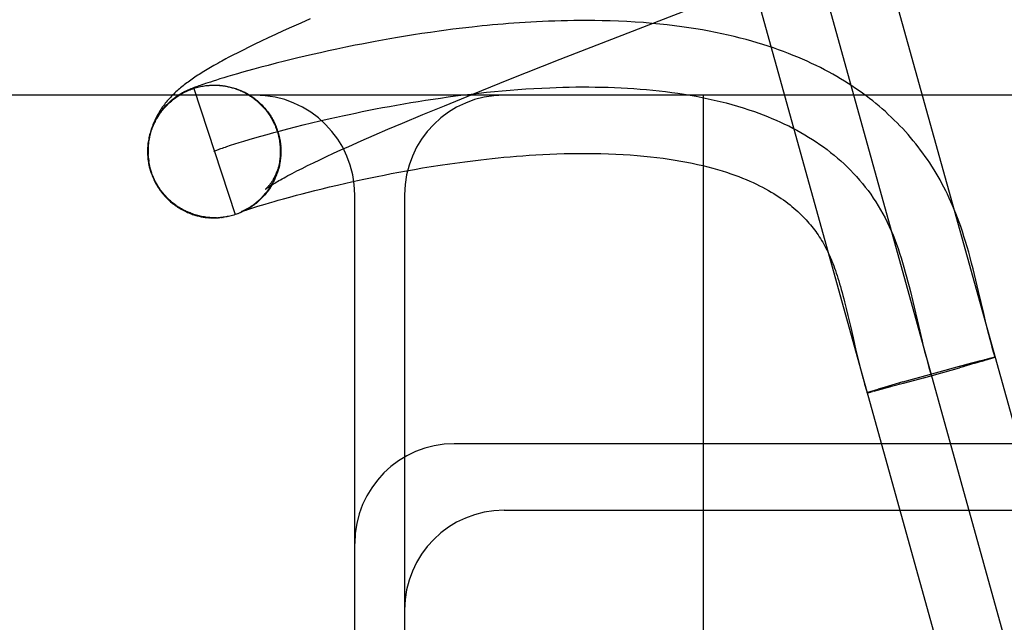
# Model space of a CAD drawing. Header units: inches. Extents: x 0 to 184, y 0 to 119.
# Tile 15 of 116: x 82.6553 to 82.8036, y 43.4972 to 43.588. Entities that reach past the tile are written whole.
import ezdxf

# ---------------------------------------------------------------- set-up
doc = ezdxf.new("R2010")
doc.units = ezdxf.units.IN
doc.header["$LTSCALE"] = 10.121375
doc.header["$MEASUREMENT"] = 0
doc.linetypes.add('HIDDEN', pattern=[0.2, 0.1, -0.1])
doc.layers.add('DEFAULT_2', color=8, linetype='HIDDEN')

msp = doc.modelspace()

# ---------------------------------------------------------------- linework, layer by layer
at = {"layer": 'DEFAULT_2', "color": 8, "linetype": 'HIDDEN'}
for p, q in [((82.83337, 43.42524), (82.78247, 43.60829)), ((82.77284, 43.60561), (82.82373, 43.42257)), ((82.8141, 43.41988), (82.7632, 43.60293)), ((82.69764, 43.58744), (82.69628, 43.58684)), ((82.69908, 43.58808), (82.69764, 43.58744)), ((82.69502, 43.58627), (82.69383, 43.58572)), ((82.69628, 43.58684), (82.69502, 43.58627)), ((82.71588, 43.58586), (82.71463, 43.58566)), ((82.71718, 43.58605), (82.71588, 43.58586)), ((82.72058, 43.58651), (82.71919, 43.58633)), ((82.722, 43.58668), (82.72058, 43.58651)), ((82.72347, 43.58685), (82.722, 43.58668)), ((82.73671, 43.58199), (82.74695, 43.586)), ((82.69071, 43.58425), (82.68981, 43.58381)), ((82.69168, 43.58472), (82.69071, 43.58425)), ((82.69272, 43.58521), (82.69168, 43.58472)), ((82.69383, 43.58572), (82.69272, 43.58521)), ((82.70683, 43.58429), (82.70585, 43.5841)), ((82.70784, 43.58448), (82.70683, 43.58429)), ((82.70888, 43.58468), (82.70784, 43.58448)), ((82.70996, 43.58488), (82.70888, 43.58468)), ((82.71107, 43.58507), (82.70996, 43.58488)), ((82.71222, 43.58527), (82.71107, 43.58507)), ((82.71341, 43.58547), (82.71222, 43.58527)), ((82.71463, 43.58566), (82.71341, 43.58547)), ((82.68816, 43.58299), (82.68742, 43.5826)), ((82.68896, 43.58339), (82.68816, 43.58299)), ((82.68981, 43.58381), (82.68896, 43.58339)), ((82.7006, 43.58299), (82.69943, 43.58272)), ((82.70182, 43.58326), (82.7006, 43.58299)), ((82.7031, 43.58353), (82.70182, 43.58326)), ((82.70445, 43.58381), (82.7031, 43.58353)), ((82.70585, 43.5841), (82.70445, 43.58381)), ((82.68742, 43.5826), (82.68672, 43.58224)), ((82.69394, 43.58139), (82.69275, 43.58108)), ((82.6952, 43.58171), (82.69394, 43.58139)), ((82.69619, 43.58195), (82.6952, 43.58171)), ((82.69722, 43.5822), (82.69619, 43.58195)), ((82.6983, 43.58246), (82.69722, 43.5822)), ((82.69943, 43.58272), (82.6983, 43.58246)), ((82.729, 43.57894), (82.73671, 43.58199)), ((82.68813, 43.57982), (82.68737, 43.57959)), ((82.68875, 43.57999), (82.68813, 43.57982)), ((82.68964, 43.58024), (82.68875, 43.57999)), ((82.6906, 43.58051), (82.68964, 43.58024)), ((82.69164, 43.58079), (82.6906, 43.58051)), ((82.69275, 43.58108), (82.69164, 43.58079)), ((82.68331, 43.57833), (82.68307, 43.57825)), ((82.68366, 43.57845), (82.68331, 43.57833)), ((82.68404, 43.57857), (82.68366, 43.57845)), ((82.68448, 43.57871), (82.68404, 43.57857)), ((82.68496, 43.57886), (82.68448, 43.57871)), ((82.68548, 43.57903), (82.68496, 43.57886)), ((82.68606, 43.5792), (82.68548, 43.57903)), ((82.68668, 43.57939), (82.68606, 43.5792)), ((82.68737, 43.57959), (82.68668, 43.57939)), ((82.72356, 43.57675), (82.729, 43.57894)), ((82.68062, 43.57733), (82.68053, 43.57728)), ((82.68072, 43.57737), (82.68062, 43.57733)), ((82.68081, 43.57741), (82.68072, 43.57737)), ((82.68091, 43.57745), (82.68081, 43.57741)), ((82.681, 43.57749), (82.68091, 43.57745)), ((82.68109, 43.57753), (82.681, 43.57749)), ((82.68119, 43.57757), (82.68109, 43.57753)), ((82.68128, 43.57761), (82.68119, 43.57757)), ((82.68138, 43.57765), (82.68128, 43.57761)), ((82.68149, 43.57769), (82.68138, 43.57765)), ((82.68159, 43.57773), (82.68149, 43.57769)), ((82.68157, 43.57762), (82.68775, 43.5586)), ((82.68176, 43.57779), (82.68159, 43.57773)), ((82.68193, 43.57785), (82.68176, 43.57779)), ((82.68211, 43.57792), (82.68193, 43.57785)), ((82.68229, 43.57798), (82.68211, 43.57792)), ((82.68249, 43.57805), (82.68229, 43.57798)), ((82.68277, 43.57815), (82.68249, 43.57805)), ((82.68307, 43.57825), (82.68277, 43.57815)), ((82.68317, 43.578), (82.68338, 43.57803)), ((82.6839, 43.57808), (82.68397, 43.57808)), ((82.68397, 43.57808), (82.68419, 43.5781)), ((82.684, 43.57809), (82.68421, 43.5781)), ((82.68412, 43.57809), (82.6842, 43.5781)), ((82.6842, 43.5781), (82.6844, 43.57811)), ((82.68428, 43.5781), (82.68437, 43.5781)), ((82.68441, 43.57811), (82.68462, 43.57811)), ((82.68475, 43.5781), (82.68485, 43.5781)), ((82.68517, 43.57809), (82.68543, 43.57808)), ((82.68524, 43.57809), (82.68545, 43.57808)), ((82.68529, 43.57808), (82.6854, 43.57807)), ((82.6854, 43.57807), (82.68563, 43.57806)), ((82.68552, 43.57806), (82.68565, 43.57805)), ((82.68563, 43.57806), (82.68586, 43.57804)), ((82.68584, 43.57804), (82.68606, 43.57801)), ((82.68604, 43.57801), (82.68627, 43.57798)), ((82.68625, 43.57798), (82.68647, 43.57794)), ((82.68658, 43.5779), (82.68685, 43.57786)), ((82.68685, 43.57786), (82.68708, 43.57781)), ((82.68705, 43.57781), (82.68728, 43.57776)), ((82.68725, 43.57776), (82.68748, 43.5777)), ((82.68745, 43.57771), (82.68768, 43.57764)), ((82.68765, 43.57765), (82.68787, 43.57758)), ((82.68785, 43.57758), (82.68807, 43.57751)), ((82.68804, 43.57752), (82.68826, 43.57744)), ((82.68823, 43.57744), (82.68845, 43.57736)), ((82.68842, 43.57737), (82.68864, 43.57728)), ((82.68861, 43.57729), (82.68883, 43.5772)), ((82.6888, 43.5772), (82.68902, 43.57711)), ((82.68899, 43.57712), (82.68921, 43.57702)), ((82.68917, 43.57702), (82.68939, 43.57692)), ((82.68936, 43.57693), (82.68957, 43.57682)), ((82.83828, 43.57659), (81.83828, 43.57659)), ((82.68954, 43.57683), (82.68975, 43.57672)), ((82.68972, 43.57673), (82.68993, 43.57661)), ((82.68989, 43.57662), (82.6901, 43.5765)), ((82.69007, 43.57651), (82.69027, 43.57638)), ((82.69024, 43.5764), (82.69044, 43.57627)), ((82.69041, 43.57628), (82.69061, 43.57615)), ((82.69058, 43.57616), (82.69078, 43.57602)), ((82.69074, 43.57603), (82.69094, 43.57589)), ((82.6909, 43.57591), (82.6911, 43.57576)), ((82.69106, 43.57577), (82.69125, 43.57563)), ((82.69122, 43.57564), (82.69141, 43.57549)), ((82.69137, 43.5755), (82.69156, 43.57535)), ((82.69152, 43.57536), (82.69171, 43.5752)), ((82.71928, 43.57501), (82.72356, 43.57675)), ((82.75828, 43.57659), (82.75828, 43.45159)), ((82.69167, 43.57522), (82.69185, 43.57506)), ((82.69182, 43.57507), (82.692, 43.5749)), ((82.69196, 43.57492), (82.69213, 43.57475)), ((82.6921, 43.57477), (82.69227, 43.5746)), ((82.69223, 43.57461), (82.6924, 43.57444)), ((82.69236, 43.57446), (82.69253, 43.57428)), ((82.71604, 43.57367), (82.71928, 43.57501)), ((82.69803, 43.57211), (82.69925, 43.57241)), ((82.69925, 43.57241), (82.70052, 43.57271)), ((82.71297, 43.57238), (82.71604, 43.57367)), ((82.69257, 43.57068), (82.69357, 43.57095)), ((82.69357, 43.57095), (82.69461, 43.57123)), ((82.69461, 43.57123), (82.69571, 43.57152)), ((82.69571, 43.57152), (82.69684, 43.57181)), ((82.69684, 43.57181), (82.69803, 43.57211)), ((82.7087, 43.57056), (82.71078, 43.57146)), ((82.71078, 43.57146), (82.71297, 43.57238)), ((82.6877, 43.56924), (82.68837, 43.56945)), ((82.68837, 43.56945), (82.6891, 43.56967)), ((82.6891, 43.56967), (82.68988, 43.56991)), ((82.68988, 43.56991), (82.69073, 43.57016)), ((82.69073, 43.57016), (82.69162, 43.57041)), ((82.69162, 43.57041), (82.69257, 43.57068)), ((82.69429, 43.57079), (82.69445, 43.57013)), ((82.70487, 43.56888), (82.70673, 43.5697)), ((82.70673, 43.5697), (82.7087, 43.57056)), ((82.68654, 43.56887), (82.68709, 43.56905)), ((82.68709, 43.56905), (82.6877, 43.56924)), ((82.69459, 43.56923), (82.69463, 43.56891)), ((82.69461, 43.56899), (82.69464, 43.5687)), ((82.69463, 43.56876), (82.69463, 43.56837)), ((82.69464, 43.56853), (82.69464, 43.56817)), ((82.70258, 43.56784), (82.7037, 43.56835)), ((82.7037, 43.56835), (82.70487, 43.56888)), ((82.67502, 43.56545), (82.67478, 43.56658)), ((82.69956, 43.56642), (82.70051, 43.56687)), ((82.70051, 43.56687), (82.70152, 43.56735)), ((82.70152, 43.56735), (82.70258, 43.56784)), ((82.67484, 43.56582), (82.67506, 43.56501)), ((82.67516, 43.565), (82.67502, 43.56545)), ((82.69707, 43.56518), (82.69784, 43.56557)), ((82.69784, 43.56557), (82.69867, 43.56599)), ((82.69867, 43.56599), (82.69956, 43.56642)), ((82.71128, 43.56478), (82.7124, 43.56499)), ((82.7124, 43.56499), (82.71356, 43.5652)), ((82.71356, 43.5652), (82.71476, 43.56541)), ((82.71476, 43.56541), (82.716, 43.56563)), ((82.716, 43.56563), (82.71731, 43.56584)), ((82.71731, 43.56584), (82.71867, 43.56605)), ((82.71867, 43.56605), (82.72009, 43.56626)), ((82.694, 43.56454), (82.69392, 43.56434)), ((82.69407, 43.56474), (82.69397, 43.56452)), ((82.70444, 43.56335), (82.70531, 43.56355)), ((82.70531, 43.56355), (82.70622, 43.56375)), ((82.70622, 43.56375), (82.70716, 43.56395)), ((82.70716, 43.56395), (82.70814, 43.56415)), ((82.70814, 43.56415), (82.70915, 43.56436)), ((82.70915, 43.56436), (82.7102, 43.56457)), ((82.7102, 43.56457), (82.71128, 43.56478)), ((82.6988, 43.56199), (82.69979, 43.56224)), ((82.69979, 43.56224), (82.70086, 43.56251)), ((82.70086, 43.56251), (82.70199, 43.56278)), ((82.70199, 43.56278), (82.70318, 43.56306)), ((82.70318, 43.56306), (82.70444, 43.56335)), ((82.67788, 43.56078), (82.67773, 43.56092)), ((82.69295, 43.56039), (82.69366, 43.5606)), ((82.69366, 43.5606), (82.69424, 43.56076)), ((82.69424, 43.56076), (82.69507, 43.56099)), ((82.69507, 43.56099), (82.696, 43.56125)), ((82.696, 43.56125), (82.69702, 43.56153)), ((82.69702, 43.56153), (82.69787, 43.56175)), ((82.69787, 43.56175), (82.6988, 43.56199)), ((82.70578, 43.46659), (82.70578, 43.56159)), ((82.71328, 43.56159), (82.71328, 43.46659)), ((82.68893, 43.55907), (82.68871, 43.55897)), ((82.68872, 43.55904), (82.68877, 43.55906)), ((82.68881, 43.55908), (82.68877, 43.55906)), ((82.68877, 43.55906), (82.68884, 43.55908)), ((82.68886, 43.5591), (82.68881, 43.55908)), ((82.68884, 43.55908), (82.68893, 43.55912)), ((82.68891, 43.55913), (82.68886, 43.5591)), ((82.68912, 43.55916), (82.6889, 43.55906)), ((82.68898, 43.55916), (82.68891, 43.55913)), ((82.68893, 43.55912), (82.68904, 43.55916)), ((82.68904, 43.55916), (82.68921, 43.55921)), ((82.68931, 43.55926), (82.68909, 43.55915)), ((82.68921, 43.55921), (82.68942, 43.55929)), ((82.6895, 43.55936), (82.68927, 43.55924)), ((82.68942, 43.55929), (82.68966, 43.55937)), ((82.68969, 43.55946), (82.68945, 43.55934)), ((82.68987, 43.55957), (82.68963, 43.55944)), ((82.68966, 43.55937), (82.68996, 43.55946)), ((82.68996, 43.55946), (82.6903, 43.55958)), ((82.6903, 43.55958), (82.69071, 43.55971)), ((82.69071, 43.55971), (82.69119, 43.55986)), ((82.69119, 43.55986), (82.69172, 43.56002)), ((82.69172, 43.56002), (82.69231, 43.5602)), ((82.69231, 43.5602), (82.69295, 43.56039)), ((82.68373, 43.55815), (82.68353, 43.55818)), ((82.68379, 43.55814), (82.68392, 43.55813)), ((82.68549, 43.55814), (82.68556, 43.55815)), ((82.6857, 43.55816), (82.68576, 43.55817)), ((82.6859, 43.55819), (82.68596, 43.55819)), ((82.68874, 43.55898), (82.68853, 43.55889)), ((82.68867, 43.55902), (82.68866, 43.55902)), ((82.68866, 43.55902), (82.68866, 43.55902)), ((82.68868, 43.55902), (82.68867, 43.55902)), ((82.68867, 43.55902), (82.68867, 43.55902)), ((82.68868, 43.55902), (82.68872, 43.55904)), ((82.6887, 43.55903), (82.68869, 43.55903)), ((82.79975, 43.54704), (82.79934, 43.54875)), ((82.78947, 43.54703), (82.78983, 43.54554)), ((82.77955, 43.54546), (82.7798, 43.54447)), ((82.7798, 43.54447), (82.78005, 43.54343)), ((82.78983, 43.54554), (82.79087, 43.54104)), ((82.78005, 43.54343), (82.78043, 43.54179)), ((82.8009, 43.54209), (82.80052, 43.54369)), ((82.78043, 43.54179), (82.78084, 43.54004)), ((82.78084, 43.54004), (82.78128, 43.53815)), ((82.79087, 43.54104), (82.79123, 43.53955)), ((82.78128, 43.53815), (82.7816, 43.53681)), ((82.80063, 43.53677), (82.80115, 43.5369)), ((82.80133, 43.53684), (82.80091, 43.53671)), ((82.80111, 43.53689), (82.80146, 43.53698)), ((82.80157, 43.53691), (82.80128, 43.53683)), ((82.80141, 43.53697), (82.80164, 43.53703)), ((82.80174, 43.53697), (82.80153, 43.5369)), ((82.80161, 43.53702), (82.80178, 43.53706)), ((82.80186, 43.53701), (82.80171, 43.53696)), ((82.80174, 43.53705), (82.80189, 43.53709)), ((82.80194, 43.53703), (82.80183, 43.537)), ((82.80186, 43.53708), (82.80197, 43.5371)), ((82.80199, 43.53705), (82.80191, 43.53702)), ((82.80204, 43.53707), (82.80196, 43.53704)), ((82.80208, 43.53708), (82.80201, 43.53706)), ((82.80205, 43.53712), (82.80211, 43.53713)), ((82.80211, 43.53709), (82.80205, 43.53707)), ((82.80214, 43.5371), (82.80209, 43.53708)), ((82.79148, 43.53403), (82.79687, 43.53554)), ((82.7938, 43.53493), (82.79687, 43.53577)), ((82.79651, 43.53544), (82.79687, 43.53554)), ((82.7967, 43.53572), (82.79872, 43.53627)), ((82.79919, 43.53621), (82.79687, 43.53554)), ((82.79723, 43.53564), (82.79687, 43.53554)), ((82.79758, 43.53575), (82.79741, 43.5357)), ((82.79859, 43.53623), (82.7999, 43.53658)), ((82.80028, 43.53653), (82.79915, 43.5362)), ((82.79987, 43.53657), (82.80071, 43.53679)), ((82.80095, 43.53673), (82.80023, 43.53651)), ((82.78834, 43.5334), (82.79379, 43.53493)), ((82.78845, 43.5332), (82.79165, 43.53408)), ((82.7855, 43.53258), (82.78463, 43.53233)), ((82.78646, 43.53266), (82.78516, 43.53232)), ((82.78682, 43.53296), (82.78536, 43.53254)), ((82.78859, 43.53324), (82.78642, 43.53265)), ((82.78834, 43.5334), (82.78666, 43.53292)), ((82.78764, 43.5332), (82.78781, 43.53325)), ((82.78834, 43.5334), (82.7887, 43.5335)), ((82.78312, 43.53181), (82.78319, 43.53183)), ((82.78316, 43.53182), (82.78324, 43.53184)), ((82.7832, 43.53183), (82.78328, 43.53185)), ((82.78324, 43.53184), (82.78335, 43.53186)), ((82.78326, 43.5319), (82.78337, 43.53194)), ((82.78331, 43.53192), (82.78343, 43.53196)), ((82.78335, 43.53186), (82.78345, 43.53189)), ((82.78341, 43.53187), (82.78358, 43.53192)), ((82.78343, 43.53196), (82.78355, 43.532)), ((82.78353, 43.5319), (82.78375, 43.53196)), ((82.78355, 43.532), (82.78377, 43.53207)), ((82.78407, 43.53204), (82.78373, 43.53195)), ((82.78377, 43.53207), (82.78412, 43.53217)), ((82.784, 43.53202), (82.78449, 43.53215)), ((82.78412, 43.53217), (82.78463, 43.53233)), ((82.7852, 43.53233), (82.78446, 43.53214)), ((82.83828, 43.52409), (82.72078, 43.52409)), ((82.72828, 43.51409), (82.83828, 43.51409))]:
    msp.add_line(p, q, dxfattribs=at)
for points in [[(82.74695, 43.586), (82.76433, 43.59273), (82.76544, 43.59316), (82.76656, 43.59359), (82.78788, 43.60186)], [(82.79934, 43.54875), (82.79913, 43.5496), (82.79892, 43.55046), (82.7987, 43.5513), (82.79848, 43.55214), (82.79825, 43.55296), (82.79802, 43.55377), (82.79778, 43.55456), (82.79754, 43.55532), (82.7973, 43.55607), (82.79706, 43.55679), (82.79681, 43.55748), (82.79657, 43.55814), (82.79632, 43.55877), (82.79608, 43.55937), (82.79583, 43.55996), (82.79558, 43.56054), (82.79533, 43.5611), (82.79506, 43.56166), (82.79479, 43.56221), (82.79451, 43.56275), (82.79423, 43.56329), (82.79394, 43.56382), (82.79364, 43.56434), (82.79334, 43.56486), (82.79303, 43.56537), (82.79271, 43.56588), (82.79238, 43.56638), (82.79205, 43.56688), (82.79171, 43.56737), (82.79136, 43.56785), (82.791, 43.56833), (82.79064, 43.56881), (82.79027, 43.56928), (82.78989, 43.56974), (82.78951, 43.5702), (82.78912, 43.57066), (82.78872, 43.57111), (82.78831, 43.57155), (82.78789, 43.57199), (82.78747, 43.57242), (82.78704, 43.57285), (82.7866, 43.57328), (82.78615, 43.5737), (82.7857, 43.57411), (82.78524, 43.57452), (82.78477, 43.57492), (82.78428, 43.57532), (82.7838, 43.57572), (82.7833, 43.57611), (82.78279, 43.5765), (82.78227, 43.57688), (82.78175, 43.57725), (82.78121, 43.57762), (82.78066, 43.57799), (82.78011, 43.57835), (82.77954, 43.57871), (82.77896, 43.57906), (82.77837, 43.57941), (82.77777, 43.57975), (82.77716, 43.58009), (82.77654, 43.58042), (82.77591, 43.58074), (82.77526, 43.58107), (82.7746, 43.58138), (82.77393, 43.58169), (82.77324, 43.582), (82.77254, 43.5823), (82.77183, 43.58259), (82.7711, 43.58288), (82.77036, 43.58316), (82.76961, 43.58344), (82.76883, 43.58371), (82.76804, 43.58397), (82.76724, 43.58423), (82.76641, 43.58448), (82.76557, 43.58473), (82.76472, 43.58496), (82.76384, 43.58519), (82.76294, 43.58542), (82.76203, 43.58563), (82.76109, 43.58584), (82.76013, 43.58604), (82.75915, 43.58623), (82.75816, 43.58641), (82.75714, 43.58658), (82.7561, 43.58674), (82.75504, 43.58689), (82.75396, 43.58704), (82.75285, 43.58717), (82.75171, 43.58729), (82.75052, 43.5874), (82.74929, 43.58751), (82.74803, 43.5876), (82.74676, 43.58767), (82.74549, 43.58773), (82.74425, 43.58778), (82.74306, 43.58781), (82.74192, 43.58783), (82.74084, 43.58783), (82.73981, 43.58783), (82.7388, 43.58782), (82.73782, 43.58781), (82.73686, 43.58779), (82.73591, 43.58776), (82.73498, 43.58773), (82.73407, 43.58769), (82.73318, 43.58764), (82.7323, 43.5876), (82.73144, 43.58754), (82.73059, 43.58749), (82.72975, 43.58743), (82.72893, 43.58737), (82.72812, 43.5873), (82.72732, 43.58723), (82.72652, 43.58716), (82.72574, 43.58709), (82.72498, 43.58701), (82.72347, 43.58685)], [(82.71919, 43.58633), (82.71851, 43.58623), (82.71718, 43.58605)], [(82.68575, 43.58172), (82.68545, 43.58155), (82.68515, 43.58138), (82.68486, 43.58122), (82.68458, 43.58106), (82.68431, 43.58091), (82.68405, 43.58075), (82.68379, 43.5806), (82.68353, 43.58045), (82.68329, 43.5803), (82.68305, 43.58016), (82.68281, 43.58001), (82.68258, 43.57986), (82.68235, 43.57972), (82.68213, 43.57958), (82.68191, 43.57943), (82.6817, 43.57929), (82.68149, 43.57915), (82.68128, 43.579), (82.68107, 43.57886), (82.68087, 43.57872), (82.68068, 43.57857), (82.68048, 43.57843), (82.68029, 43.57829), (82.6801, 43.57814), (82.67992, 43.57799), (82.67973, 43.57784), (82.67955, 43.5777), (82.67937, 43.57754), (82.67919, 43.57739), (82.67902, 43.57724), (82.67885, 43.57708), (82.67868, 43.57692), (82.67851, 43.57676), (82.67834, 43.57659), (82.67818, 43.57643), (82.67801, 43.57626), (82.67786, 43.57609), (82.6777, 43.57591), (82.67755, 43.57574), (82.6774, 43.57556), (82.67725, 43.57538), (82.67711, 43.5752), (82.67697, 43.57501), (82.67683, 43.57482), (82.6767, 43.57463), (82.67657, 43.57444), (82.67644, 43.57425), (82.67632, 43.57405), (82.6762, 43.57385), (82.67608, 43.57364), (82.67597, 43.57344), (82.67586, 43.57323), (82.67576, 43.57302), (82.67566, 43.5728), (82.67556, 43.57259), (82.67547, 43.57237), (82.67538, 43.57214), (82.6753, 43.57192), (82.67522, 43.57169), (82.67514, 43.57146), (82.67507, 43.57123), (82.67501, 43.571), (82.67495, 43.57076), (82.67489, 43.57052), (82.67485, 43.57028), (82.6748, 43.57003), (82.67476, 43.56979), (82.67473, 43.56954), (82.6747, 43.56929), (82.67468, 43.56904), (82.67466, 43.56878), (82.67465, 43.56853), (82.67465, 43.56827), (82.67465, 43.56802), (82.67467, 43.56767)], [(82.68672, 43.58224), (82.68639, 43.58206), (82.68575, 43.58172)], [(82.68053, 43.57728), (82.68048, 43.57726), (82.68043, 43.57724), (82.68037, 43.57721), (82.68032, 43.57719), (82.68027, 43.57716), (82.68021, 43.57713), (82.68016, 43.57711), (82.6801, 43.57708), (82.68004, 43.57705), (82.67999, 43.57702), (82.67993, 43.57699), (82.67987, 43.57696), (82.67981, 43.57693), (82.67976, 43.57689), (82.6797, 43.57686), (82.67964, 43.57683), (82.67957, 43.57679), (82.67951, 43.57675), (82.67945, 43.57671), (82.67938, 43.57667), (82.67931, 43.57663), (82.67924, 43.57659), (82.67917, 43.57654), (82.6791, 43.57649), (82.67902, 43.57644), (82.67894, 43.57639), (82.67885, 43.57633), (82.67877, 43.57627), (82.67868, 43.5762), (82.67859, 43.57613), (82.67849, 43.57606), (82.6784, 43.57599), (82.6783, 43.57591), (82.6782, 43.57583), (82.6781, 43.57574), (82.67799, 43.57565), (82.67789, 43.57556), (82.67778, 43.57546), (82.67768, 43.57536), (82.67757, 43.57526), (82.67746, 43.57515), (82.67735, 43.57503), (82.67723, 43.57492), (82.67712, 43.57479), (82.67701, 43.57466), (82.6769, 43.57453), (82.67679, 43.5744), (82.67667, 43.57425), (82.67656, 43.57411), (82.67645, 43.57395), (82.67634, 43.57379), (82.67622, 43.57362), (82.67611, 43.57345), (82.676, 43.57327), (82.67589, 43.57308), (82.67578, 43.57288), (82.67568, 43.57269), (82.67558, 43.57249), (82.67548, 43.57229), (82.67539, 43.57209), (82.67531, 43.57189), (82.67523, 43.57168), (82.67515, 43.57148), (82.67508, 43.57127), (82.67501, 43.57106), (82.67495, 43.57085), (82.67489, 43.57063), (82.67484, 43.57042), (82.67479, 43.5702), (82.67475, 43.56999), (82.67471, 43.56977), (82.67467, 43.56955), (82.67464, 43.56933), (82.67462, 43.56911), (82.6746, 43.56889), (82.67459, 43.56867), (82.67458, 43.56845), (82.67457, 43.56823), (82.67457, 43.56801), (82.67458, 43.56779), (82.67458, 43.56757), (82.6746, 43.56735), (82.67462, 43.56713), (82.67464, 43.56691), (82.67467, 43.56669), (82.67471, 43.56647), (82.67474, 43.56625), (82.67479, 43.56604), (82.67484, 43.56582)], [(82.67466, 43.56788), (82.67466, 43.56809), (82.67466, 43.56829), (82.67466, 43.5685), (82.67467, 43.5687), (82.67469, 43.56891), (82.67471, 43.56911), (82.67473, 43.56932), (82.67476, 43.56952), (82.67479, 43.56973), (82.67482, 43.56993), (82.67486, 43.57013), (82.67491, 43.57033), (82.67495, 43.57053), (82.67501, 43.57073), (82.67506, 43.57093), (82.67512, 43.57113), (82.67519, 43.57132), (82.67525, 43.57152), (82.67533, 43.57171), (82.6754, 43.5719), (82.67548, 43.57209), (82.67557, 43.57228), (82.67566, 43.57247), (82.67575, 43.57265), (82.67584, 43.57283), (82.67594, 43.57302), (82.67605, 43.57319), (82.67615, 43.57337), (82.67626, 43.57355), (82.67638, 43.57372), (82.67649, 43.57389), (82.67662, 43.57405), (82.67674, 43.57422), (82.67687, 43.57438), (82.677, 43.57454), (82.67713, 43.5747), (82.67727, 43.57485), (82.67741, 43.575), (82.67756, 43.57515), (82.6777, 43.57529), (82.67785, 43.57544), (82.67801, 43.57558), (82.67816, 43.57571), (82.67832, 43.57584), (82.67848, 43.57597), (82.67865, 43.5761), (82.67881, 43.57622), (82.67898, 43.57634), (82.67915, 43.57646), (82.67933, 43.57657), (82.6795, 43.57668), (82.67968, 43.57678), (82.67986, 43.57688), (82.68004, 43.57698), (82.68023, 43.57707), (82.68041, 43.57716), (82.6806, 43.57725), (82.68079, 43.57733), (82.68098, 43.57741), (82.68118, 43.57748), (82.68137, 43.57755), (82.68157, 43.57762)], [(82.68157, 43.57762), (82.68176, 43.57768), (82.68196, 43.57774), (82.68216, 43.57779), (82.68236, 43.57784), (82.68256, 43.57789), (82.68276, 43.57793), (82.68297, 43.57796), (82.68317, 43.578)], [(82.68332, 43.57802), (82.68337, 43.57803), (82.68358, 43.57805), (82.68378, 43.57807), (82.68399, 43.57809)], [(82.68335, 43.57802), (82.6834, 43.57803), (82.68345, 43.57804)], [(82.6835, 43.57804), (82.68355, 43.57805), (82.6836, 43.57805)], [(82.68372, 43.57806), (82.68378, 43.57807), (82.68384, 43.57807)], [(82.68437, 43.5781), (82.68461, 43.57811), (82.68481, 43.57811), (82.68502, 43.5781), (82.68522, 43.57809)], [(82.68446, 43.5781), (82.68455, 43.5781), (82.68465, 43.5781)], [(82.68495, 43.5781), (82.68506, 43.57809), (82.68517, 43.57809)], [(82.68577, 43.57803), (82.6859, 43.57802), (82.68603, 43.578)], [(82.68616, 43.57798), (82.6863, 43.57796), (82.68644, 43.57793)], [(82.68645, 43.57795), (82.68667, 43.5779), (82.68688, 43.57786)], [(82.68672, 43.57787), (82.68687, 43.57784), (82.68701, 43.57781), (82.68717, 43.57777), (82.68732, 43.57772), (82.68747, 43.57768), (82.68763, 43.57763), (82.68779, 43.57758), (82.68796, 43.57752), (82.68812, 43.57746), (82.68829, 43.57739), (82.68846, 43.57732), (82.68863, 43.57725), (82.68881, 43.57717), (82.68899, 43.57708), (82.68917, 43.57699), (82.68936, 43.57689), (82.68955, 43.57678), (82.68973, 43.57667), (82.68992, 43.57656), (82.6901, 43.57644), (82.69028, 43.57632), (82.69046, 43.57619), (82.69063, 43.57606), (82.6908, 43.57593), (82.69097, 43.57579), (82.69114, 43.57565), (82.6913, 43.57551), (82.69146, 43.57536), (82.69161, 43.57521), (82.69176, 43.57506), (82.69191, 43.5749), (82.69206, 43.57474), (82.6922, 43.57458), (82.69234, 43.57441), (82.69247, 43.57424), (82.6926, 43.57407), (82.69273, 43.57389), (82.69286, 43.57371), (82.69297, 43.57353), (82.69309, 43.57335), (82.6932, 43.57316), (82.69331, 43.57297), (82.69341, 43.57278), (82.69351, 43.57259), (82.69361, 43.57239), (82.6937, 43.5722), (82.69378, 43.572), (82.69387, 43.5718), (82.69394, 43.57159), (82.69402, 43.57139), (82.69408, 43.57122)], [(82.70052, 43.57271), (82.70208, 43.57307), (82.70301, 43.57328), (82.70395, 43.57349), (82.70492, 43.57369), (82.7059, 43.5739), (82.70689, 43.57411), (82.7079, 43.57431), (82.70893, 43.57451), (82.70997, 43.57471), (82.71102, 43.5749), (82.71208, 43.5751), (82.71316, 43.57529), (82.71425, 43.57547), (82.71535, 43.57565), (82.71645, 43.57583), (82.71757, 43.576), (82.7187, 43.57616), (82.71984, 43.57632), (82.72098, 43.57648), (82.72214, 43.57662), (82.7233, 43.57676), (82.72446, 43.5769), (82.72563, 43.57702), (82.72681, 43.57714), (82.72799, 43.57725), (82.72918, 43.57735), (82.73037, 43.57745), (82.73156, 43.57753), (82.73276, 43.57761), (82.73396, 43.57767), (82.73516, 43.57772)], [(82.73516, 43.57772), (82.73614, 43.57776), (82.73711, 43.57779), (82.73809, 43.57781), (82.73907, 43.57783), (82.74005, 43.57783), (82.74103, 43.57783), (82.74201, 43.57782), (82.74298, 43.57781), (82.74395, 43.57778), (82.74492, 43.57774), (82.74589, 43.5777), (82.74686, 43.57765), (82.74782, 43.57759), (82.74878, 43.57751), (82.74974, 43.57743), (82.75069, 43.57734), (82.75164, 43.57724), (82.75258, 43.57713), (82.75352, 43.57701), (82.75445, 43.57688), (82.75538, 43.57673), (82.7563, 43.57658), (82.75722, 43.57642), (82.75813, 43.57624), (82.75903, 43.57605), (82.75993, 43.57585), (82.76081, 43.57564), (82.7617, 43.57542), (82.76257, 43.57518), (82.76343, 43.57494), (82.76429, 43.57468), (82.76514, 43.5744), (82.76598, 43.57412), (82.76665, 43.57388), (82.76731, 43.57363), (82.76796, 43.57337), (82.76861, 43.5731), (82.76925, 43.57283), (82.76989, 43.57254), (82.77052, 43.57225), (82.77114, 43.57195), (82.77175, 43.57164), (82.77236, 43.57131), (82.77296, 43.57098), (82.77355, 43.57064), (82.77413, 43.57029), (82.77471, 43.56993), (82.77528, 43.56956), (82.77583, 43.56918), (82.77638, 43.56879), (82.77692, 43.56839), (82.77746, 43.56798), (82.77798, 43.56756), (82.77849, 43.56713), (82.779, 43.56669), (82.77949, 43.56624), (82.77998, 43.56577), (82.78045, 43.5653), (82.78092, 43.56481), (82.78137, 43.56432), (82.78182, 43.56381), (82.78225, 43.56329), (82.78268, 43.56276), (82.78309, 43.56222), (82.78349, 43.56166), (82.78388, 43.5611), (82.78426, 43.56052), (82.78463, 43.55993), (82.78498, 43.55933), (82.78533, 43.55872), (82.78566, 43.5581), (82.78598, 43.55746), (82.78629, 43.55681), (82.78659, 43.55615), (82.78686, 43.5555), (82.78712, 43.55484), (82.78738, 43.55417), (82.78762, 43.55349), (82.78785, 43.5528), (82.78808, 43.5521), (82.78829, 43.55139), (82.7885, 43.55068), (82.78871, 43.54996), (82.7889, 43.54923), (82.7891, 43.5485), (82.78928, 43.54776), (82.78947, 43.54703)], [(82.69249, 43.57429), (82.69266, 43.57411), (82.69278, 43.57394), (82.6929, 43.57377), (82.69302, 43.5736), (82.69313, 43.57343), (82.69324, 43.57325), (82.69334, 43.57307), (82.69344, 43.57289), (82.69354, 43.57271), (82.69363, 43.57253), (82.69372, 43.57234), (82.69381, 43.57215), (82.69389, 43.57196), (82.69397, 43.57177), (82.69404, 43.57158), (82.69411, 43.57138), (82.69417, 43.57119), (82.69424, 43.57099), (82.69429, 43.57079)], [(82.69262, 43.57413), (82.69274, 43.57397), (82.69286, 43.5738), (82.69298, 43.57363), (82.69309, 43.57345), (82.6932, 43.57328), (82.6933, 43.5731), (82.6934, 43.57292), (82.6935, 43.57274), (82.69359, 43.57255), (82.69368, 43.57237), (82.69377, 43.57218), (82.69385, 43.57199), (82.69393, 43.5718), (82.694, 43.57161), (82.69407, 43.57141), (82.69414, 43.57122)], [(82.69408, 43.57122), (82.69413, 43.57104), (82.69419, 43.57083), (82.69425, 43.57062), (82.6943, 43.57041), (82.69435, 43.57019), (82.6944, 43.56997), (82.69443, 43.56976), (82.69447, 43.56954), (82.6945, 43.56932), (82.69452, 43.5691), (82.69454, 43.56888), (82.69456, 43.56866), (82.69456, 43.56844), (82.69457, 43.56822), (82.69457, 43.568), (82.69456, 43.56778), (82.69455, 43.56755), (82.69454, 43.56733), (82.69452, 43.56711), (82.6945, 43.56689), (82.69447, 43.56668), (82.69443, 43.56646), (82.69439, 43.56624), (82.69435, 43.56602), (82.6943, 43.56581), (82.69425, 43.5656), (82.69419, 43.56538), (82.69413, 43.56517), (82.69406, 43.56496), (82.69399, 43.56475), (82.69391, 43.56455), (82.69383, 43.56434), (82.69374, 43.56414), (82.69366, 43.56394), (82.69356, 43.56374), (82.69347, 43.56355), (82.69337, 43.56336), (82.69327, 43.56318), (82.69316, 43.563), (82.69306, 43.56283), (82.69295, 43.56266), (82.69285, 43.5625), (82.69274, 43.56235), (82.69264, 43.56221), (82.69253, 43.56206), (82.69242, 43.56193), (82.69232, 43.5618), (82.69221, 43.56167), (82.69211, 43.56155), (82.692, 43.56143), (82.6919, 43.56131), (82.69179, 43.5612), (82.69169, 43.5611), (82.69159, 43.561), (82.69149, 43.5609), (82.69139, 43.5608), (82.69129, 43.56071), (82.69119, 43.56062), (82.69109, 43.56054), (82.691, 43.56046), (82.6909, 43.56038), (82.69081, 43.56031), (82.69072, 43.56024), (82.69063, 43.56017), (82.69054, 43.5601), (82.69046, 43.56004), (82.69038, 43.55998), (82.6903, 43.55993), (82.69022, 43.55987), (82.69015, 43.55982), (82.69008, 43.55978), (82.69001, 43.55973), (82.68994, 43.55969), (82.68988, 43.55965), (82.68982, 43.55961), (82.68976, 43.55958), (82.68971, 43.55955), (82.68966, 43.55952), (82.6896, 43.55949), (82.68955, 43.55946), (82.68951, 43.55943), (82.68946, 43.5594), (82.68941, 43.55938), (82.68937, 43.55935), (82.68932, 43.55933), (82.68928, 43.55931), (82.68924, 43.55929), (82.6892, 43.55926), (82.68916, 43.55924), (82.68912, 43.55922), (82.68908, 43.55921), (82.68904, 43.55919), (82.68901, 43.55917), (82.68898, 43.55916)], [(82.69414, 43.57122), (82.6942, 43.57102), (82.69426, 43.57082), (82.69431, 43.57062), (82.69436, 43.57042), (82.69441, 43.57022), (82.69445, 43.57002), (82.69449, 43.56981), (82.69452, 43.56961), (82.69455, 43.5694), (82.69458, 43.5692), (82.6946, 43.56899), (82.69461, 43.56879), (82.69462, 43.56858)], [(82.69445, 43.57013), (82.69449, 43.56993), (82.69453, 43.5697), (82.69457, 43.56946), (82.69459, 43.56923)], [(82.69449, 43.56996), (82.69452, 43.56975), (82.69456, 43.56954), (82.69458, 43.56933), (82.69461, 43.56912)], [(82.68466, 43.56811), (82.68462, 43.5681), (82.68459, 43.5681), (82.68457, 43.56811), (82.68457, 43.56812), (82.68458, 43.56813), (82.68461, 43.56815), (82.68464, 43.56817), (82.6847, 43.5682), (82.68478, 43.56823), (82.68488, 43.56827), (82.685, 43.56832), (82.68513, 43.56837), (82.68528, 43.56843), (82.68545, 43.56849), (82.68563, 43.56856), (82.68584, 43.56863), (82.68605, 43.5687), (82.68629, 43.56878), (82.68654, 43.56887)], [(82.69464, 43.5683), (82.69464, 43.56807), (82.69463, 43.56785), (82.69462, 43.56763), (82.6946, 43.56741), (82.69458, 43.5672), (82.69455, 43.56698), (82.69452, 43.56678), (82.69448, 43.56658), (82.69444, 43.56638), (82.6944, 43.56619), (82.69435, 43.566), (82.6943, 43.56582), (82.69425, 43.56564), (82.69419, 43.56547), (82.69414, 43.5653), (82.69408, 43.56514), (82.69402, 43.56499), (82.69395, 43.56484), (82.69389, 43.56469), (82.69383, 43.56455), (82.69376, 43.56441), (82.6937, 43.56428), (82.69363, 43.56415), (82.69356, 43.56403), (82.6935, 43.56391), (82.69343, 43.5638), (82.69337, 43.56369), (82.6933, 43.56359), (82.69324, 43.56349), (82.69317, 43.5634), (82.69311, 43.56331), (82.69305, 43.56322), (82.69298, 43.56314), (82.69292, 43.56306), (82.69287, 43.56299), (82.69281, 43.56292), (82.69275, 43.56285), (82.6927, 43.56279), (82.69265, 43.56274), (82.69261, 43.56268), (82.69256, 43.56264), (82.69252, 43.5626), (82.69248, 43.56256), (82.69245, 43.56253), (82.69242, 43.5625), (82.6924, 43.56248), (82.69238, 43.56246), (82.69237, 43.56245), (82.69236, 43.56244), (82.69236, 43.56244)], [(82.69464, 43.56817), (82.69463, 43.56796), (82.69463, 43.56775), (82.69462, 43.56754), (82.69461, 43.56734), (82.69459, 43.56713), (82.69457, 43.56693), (82.69454, 43.56672), (82.69451, 43.56652), (82.69447, 43.56631), (82.69444, 43.56611), (82.69439, 43.56591), (82.69435, 43.56571), (82.69429, 43.56551), (82.69424, 43.56531), (82.69418, 43.56511), (82.69411, 43.56491), (82.69405, 43.56472)], [(82.69464, 43.5687), (82.69465, 43.56849), (82.69466, 43.56828), (82.69466, 43.56806), (82.69466, 43.56785), (82.69465, 43.56764), (82.69464, 43.56743), (82.69462, 43.56722), (82.6946, 43.56701), (82.69457, 43.56679), (82.69454, 43.56658), (82.69451, 43.56638), (82.69447, 43.56617), (82.69443, 43.56596), (82.69438, 43.56575), (82.69433, 43.56555), (82.69427, 43.56534), (82.69421, 43.56514), (82.69414, 43.56494), (82.69407, 43.56474)], [(82.67477, 43.56665), (82.67474, 43.56686), (82.67471, 43.56706), (82.67469, 43.56726), (82.67468, 43.56747), (82.67466, 43.56776)], [(82.67467, 43.5675), (82.67469, 43.56725), (82.67472, 43.56699), (82.67475, 43.56673), (82.67478, 43.56658)], [(82.72009, 43.56626), (82.72159, 43.56647), (82.72236, 43.56657), (82.72315, 43.56667), (82.72396, 43.56677), (82.72478, 43.56687), (82.72562, 43.56697), (82.72648, 43.56706), (82.72736, 43.56715), (82.72826, 43.56724), (82.72918, 43.56732), (82.73012, 43.5674), (82.73109, 43.56747), (82.73207, 43.56754), (82.73308, 43.56761), (82.73411, 43.56767), (82.73516, 43.56772), (82.73623, 43.56776), (82.73731, 43.56779), (82.73841, 43.56782), (82.73952, 43.56783), (82.74063, 43.56783), (82.74175, 43.56783), (82.74287, 43.56781), (82.74399, 43.56777), (82.74509, 43.56773), (82.74619, 43.56767), (82.74726, 43.5676), (82.74831, 43.56752), (82.74933, 43.56743), (82.75032, 43.56733), (82.75129, 43.56721), (82.75223, 43.56709), (82.75314, 43.56696), (82.75404, 43.56682), (82.75492, 43.56667), (82.75578, 43.56651), (82.75661, 43.56634), (82.75743, 43.56617), (82.75821, 43.56598), (82.75898, 43.56579), (82.75971, 43.5656), (82.76043, 43.5654), (82.76111, 43.56519), (82.76178, 43.56498), (82.76241, 43.56477), (82.76303, 43.56455), (82.76362, 43.56433), (82.7642, 43.56411), (82.76475, 43.56388), (82.76528, 43.56365), (82.76579, 43.56342), (82.76629, 43.56319), (82.76676, 43.56296), (82.76722, 43.56272), (82.76766, 43.56249), (82.76809, 43.56225), (82.7685, 43.56201), (82.7689, 43.56178), (82.76928, 43.56154), (82.76965, 43.56129), (82.77001, 43.56105), (82.77036, 43.56081), (82.77069, 43.56057), (82.77102, 43.56032), (82.77134, 43.56007), (82.77164, 43.55983), (82.77194, 43.55958), (82.77222, 43.55933), (82.7725, 43.55909), (82.77276, 43.55884), (82.77302, 43.55859), (82.77327, 43.55834), (82.77351, 43.55809), (82.77375, 43.55784), (82.77398, 43.55759), (82.7742, 43.55733), (82.77441, 43.55708), (82.77462, 43.55683), (82.77482, 43.55657), (82.77502, 43.55631), (82.77521, 43.55606), (82.77539, 43.5558), (82.77557, 43.55554), (82.77575, 43.55527), (82.77592, 43.555), (82.7761, 43.55472), (82.77627, 43.55444), (82.77643, 43.55415), (82.77659, 43.55386), (82.77674, 43.55357), (82.77689, 43.55329), (82.77702, 43.55302), (82.77715, 43.55274), (82.77728, 43.55247), (82.77741, 43.55218), (82.77754, 43.55188), (82.77766, 43.55157), (82.77779, 43.55124), (82.77792, 43.5509), (82.77805, 43.55054), (82.77818, 43.55018), (82.77831, 43.54981), (82.77843, 43.54942), (82.77856, 43.54902), (82.77869, 43.54862), (82.77881, 43.5482), (82.77894, 43.54777), (82.77906, 43.54733), (82.77918, 43.54687), (82.77931, 43.54641), (82.77943, 43.54594), (82.77955, 43.54546)], [(82.67506, 43.56501), (82.67512, 43.56483), (82.6752, 43.56463), (82.67528, 43.56442), (82.67536, 43.56422), (82.67545, 43.56402), (82.67554, 43.56382), (82.67564, 43.56362), (82.67574, 43.56343), (82.67584, 43.56323), (82.67595, 43.56304), (82.67606, 43.56286), (82.67618, 43.56267), (82.6763, 43.56249), (82.67643, 43.56231), (82.67656, 43.56213), (82.67669, 43.56196), (82.67683, 43.56179), (82.67697, 43.56162), (82.67711, 43.56145), (82.67726, 43.56129), (82.67741, 43.56113), (82.67756, 43.56098), (82.67772, 43.56083), (82.67788, 43.56068), (82.67805, 43.56053), (82.67821, 43.56039), (82.67838, 43.56025), (82.67856, 43.56012), (82.67873, 43.55999), (82.67891, 43.55987), (82.67909, 43.55974), (82.67928, 43.55963), (82.67947, 43.55951), (82.67965, 43.5594), (82.67984, 43.5593), (82.68004, 43.5592), (82.68023, 43.5591), (82.68042, 43.55901), (82.68061, 43.55893), (82.6808, 43.55885), (82.68099, 43.55877), (82.68117, 43.5587), (82.68135, 43.55864), (82.68153, 43.55858), (82.6817, 43.55853), (82.68187, 43.55848), (82.68203, 43.55844), (82.68219, 43.5584), (82.68235, 43.55836), (82.68251, 43.55832), (82.68267, 43.55829), (82.68282, 43.55826), (82.68297, 43.55824), (82.68311, 43.55821), (82.68325, 43.55819), (82.68353, 43.55818)], [(82.67631, 43.56265), (82.67623, 43.56276), (82.67616, 43.56288), (82.67608, 43.563), (82.676, 43.56313), (82.67592, 43.56327), (82.67585, 43.56341), (82.67577, 43.56355), (82.67569, 43.5637), (82.67562, 43.56386), (82.67555, 43.56401), (82.67548, 43.56417), (82.67541, 43.56433), (82.67534, 43.5645), (82.67528, 43.56466), (82.67522, 43.56483), (82.67516, 43.565)], [(82.69236, 43.56244), (82.69236, 43.56244), (82.69237, 43.56245), (82.69239, 43.56247), (82.69242, 43.56249), (82.69245, 43.56251), (82.6925, 43.56255), (82.69255, 43.56259), (82.69262, 43.56263), (82.69269, 43.56269), (82.69278, 43.56275), (82.69288, 43.56281), (82.69298, 43.56288), (82.69311, 43.56296), (82.69324, 43.56305), (82.69339, 43.56314), (82.69356, 43.56325), (82.69374, 43.56335), (82.69393, 43.56347), (82.69414, 43.56359), (82.69436, 43.56372), (82.6946, 43.56386), (82.69486, 43.564), (82.69513, 43.56415), (82.69541, 43.56431), (82.69571, 43.56447), (82.69603, 43.56464), (82.69636, 43.56482), (82.69671, 43.565), (82.69707, 43.56518)], [(82.6939, 43.56433), (82.69382, 43.56414), (82.69374, 43.56395), (82.69365, 43.56376), (82.69356, 43.56358), (82.69346, 43.5634), (82.69336, 43.56321)], [(82.68414, 43.55814), (82.68394, 43.55815), (82.68373, 43.55817), (82.68353, 43.55819), (82.68333, 43.55822), (82.68313, 43.55825), (82.68292, 43.55828), (82.68272, 43.55832), (82.68252, 43.55836), (82.68233, 43.55841), (82.68213, 43.55846), (82.68193, 43.55852), (82.68174, 43.55857), (82.68154, 43.55864), (82.68135, 43.5587), (82.68116, 43.55877), (82.68097, 43.55885), (82.68078, 43.55892), (82.68059, 43.559), (82.68041, 43.55909), (82.68022, 43.55918), (82.68004, 43.55927), (82.67986, 43.55937), (82.67969, 43.55947), (82.67951, 43.55957), (82.67934, 43.55968), (82.67916, 43.55979), (82.679, 43.5599), (82.67883, 43.56002), (82.67866, 43.56014), (82.6785, 43.56026), (82.67834, 43.56039), (82.67819, 43.56052), (82.67803, 43.56066), (82.67788, 43.56079), (82.67773, 43.56093), (82.67759, 43.56107), (82.67745, 43.56122), (82.67731, 43.56137), (82.67717, 43.56152), (82.67704, 43.56167), (82.67691, 43.56183), (82.67678, 43.56199), (82.67666, 43.56215), (82.67654, 43.56231), (82.67642, 43.56248), (82.67631, 43.56265)], [(82.67717, 43.56151), (82.67704, 43.56166), (82.67691, 43.56182), (82.67678, 43.56198), (82.67666, 43.56215), (82.67654, 43.56231), (82.67642, 43.56248), (82.67631, 43.56265)], [(82.69326, 43.56303), (82.69315, 43.56286), (82.69304, 43.56268), (82.69293, 43.56251), (82.69281, 43.56234), (82.69269, 43.56217), (82.69257, 43.56201), (82.69244, 43.56184), (82.69231, 43.56168), (82.69217, 43.56153), (82.69204, 43.56137), (82.6919, 43.56122), (82.69175, 43.56107), (82.69161, 43.56093), (82.69146, 43.56079), (82.6913, 43.56065), (82.69115, 43.56051), (82.69099, 43.56038), (82.69083, 43.56025), (82.69067, 43.56012), (82.6905, 43.56), (82.69033, 43.55988), (82.69016, 43.55976), (82.68999, 43.55965), (82.68981, 43.55954)], [(82.69336, 43.56321), (82.69326, 43.56301), (82.69315, 43.56283), (82.69304, 43.56265), (82.69292, 43.56247), (82.6928, 43.5623), (82.69267, 43.56213), (82.69254, 43.56196), (82.69241, 43.56179), (82.69228, 43.56163), (82.69214, 43.56147), (82.692, 43.56131), (82.69185, 43.56116), (82.6917, 43.56101), (82.69155, 43.56086), (82.69139, 43.56072), (82.69123, 43.56058), (82.69107, 43.56044), (82.69091, 43.5603), (82.69074, 43.56017), (82.69057, 43.56005), (82.6904, 43.55992), (82.69022, 43.5598), (82.69005, 43.55969), (82.68987, 43.55957)], [(82.68332, 43.5582), (82.68312, 43.55823), (82.68292, 43.55826), (82.68272, 43.5583), (82.68252, 43.55834), (82.68232, 43.55839), (82.68213, 43.55844), (82.68193, 43.55849), (82.68173, 43.55855), (82.68154, 43.55861), (82.68135, 43.55868), (82.68115, 43.55875), (82.68096, 43.55882), (82.68078, 43.5589), (82.68059, 43.55898), (82.6804, 43.55907), (82.68022, 43.55916), (82.68004, 43.55925), (82.67986, 43.55935), (82.67968, 43.55945), (82.67951, 43.55955), (82.67933, 43.55966), (82.67916, 43.55977)], [(82.68877, 43.55906), (82.68873, 43.55905), (82.68872, 43.55904)], [(82.68339, 43.55818), (82.68353, 43.55816), (82.68366, 43.55815), (82.68393, 43.55814)], [(82.68434, 43.55812), (82.68414, 43.55812), (82.68393, 43.55814)], [(82.68404, 43.55812), (82.68416, 43.55811), (82.68428, 43.55811), (82.68454, 43.55811)], [(82.68495, 43.55813), (82.68475, 43.55813), (82.68455, 43.55813), (82.68434, 43.55813)], [(82.6844, 43.55811), (82.68451, 43.5581), (82.68475, 43.55811)], [(82.68461, 43.5581), (82.68472, 43.5581), (82.68495, 43.55811)], [(82.68482, 43.55811), (82.68491, 43.55811), (82.68515, 43.55812)], [(82.685, 43.55811), (82.68509, 43.55812), (82.68518, 43.55812)], [(82.68597, 43.55819), (82.68576, 43.55817), (82.68556, 43.55815), (82.68536, 43.55813), (82.68515, 43.55812)], [(82.68526, 43.55813), (82.68534, 43.55813), (82.68541, 43.55814)], [(82.68775, 43.5586), (82.68756, 43.55854), (82.68736, 43.55848), (82.68717, 43.55843), (82.68697, 43.55838), (82.68677, 43.55834), (82.68657, 43.5583), (82.68637, 43.55826), (82.68617, 43.55823), (82.68597, 43.55821), (82.68577, 43.55818), (82.68556, 43.55816)], [(82.68775, 43.5586), (82.68756, 43.55854), (82.68736, 43.55848), (82.68717, 43.55843), (82.68697, 43.55838), (82.68677, 43.55833), (82.68657, 43.55829), (82.68637, 43.55826), (82.68617, 43.55822), (82.686, 43.5582)], [(82.68814, 43.55874), (82.68795, 43.55867), (82.68775, 43.5586)], [(82.68855, 43.5589), (82.68835, 43.55882), (82.68815, 43.55874), (82.68795, 43.55867)], [(82.80052, 43.54369), (82.80014, 43.54535), (82.79975, 43.54704)], [(82.80224, 43.53715), (82.80206, 43.53773), (82.80186, 43.5384), (82.80167, 43.53909), (82.80147, 43.53981), (82.80128, 43.54055), (82.80109, 43.54131), (82.8009, 43.54209)], [(82.79123, 43.53955), (82.79141, 43.53881), (82.79162, 43.53799), (82.79183, 43.53717), (82.79205, 43.53637), (82.79227, 43.53557), (82.79251, 43.53477), (82.79275, 43.53399)], [(82.7816, 43.53681), (82.78178, 43.53611), (82.78196, 43.53539), (82.78215, 43.53464), (82.78236, 43.53388), (82.78258, 43.53309), (82.78281, 43.53228), (82.78296, 43.53179)], [(82.80195, 43.5371), (82.80199, 43.53711), (82.80204, 43.53712), (82.80208, 43.53713)], [(82.80209, 43.53713), (82.80215, 43.53714), (82.80217, 43.53715), (82.8022, 43.53715), (82.80222, 43.53715), (82.80223, 43.53715), (82.80224, 43.53715), (82.80225, 43.53715), (82.80225, 43.53715)], [(82.80212, 43.53714), (82.80215, 43.53714), (82.80218, 43.53714), (82.8022, 43.53715), (82.80221, 43.53715), (82.80223, 43.53715), (82.80223, 43.53715), (82.80224, 43.53715)], [(82.80224, 43.53715), (82.80224, 43.53715), (82.80223, 43.53714), (82.80222, 43.53714), (82.80221, 43.53713), (82.80219, 43.53712), (82.80217, 43.53712), (82.80215, 43.53711), (82.80212, 43.5371)], [(82.80225, 43.53715), (82.80225, 43.53715), (82.80224, 43.53714), (82.80223, 43.53714), (82.80221, 43.53713), (82.8022, 43.53712), (82.80217, 43.53711), (82.80214, 43.5371)], [(82.78307, 43.53184), (82.78304, 43.53183), (82.78302, 43.53182), (82.783, 43.53181), (82.78298, 43.5318), (82.78297, 43.5318), (82.78296, 43.53179), (82.78296, 43.53179)], [(82.78296, 43.53179), (82.78296, 43.53179), (82.78297, 43.53179), (82.78298, 43.53179), (82.78299, 43.53179), (82.78301, 43.53179), (82.78303, 43.53179), (82.78306, 43.5318), (82.78309, 43.5318), (82.78315, 43.53182)], [(82.78298, 43.53179), (82.78298, 43.5318), (82.78299, 43.5318), (82.783, 43.53181), (82.78301, 43.53181), (82.78303, 43.53182), (82.78305, 43.53183), (82.78307, 43.53184), (82.7831, 43.53185), (82.78314, 43.53186), (82.78318, 43.53187), (82.78322, 43.53189), (82.78326, 43.5319)], [(82.78312, 43.53181), (82.78309, 43.5318), (82.78306, 43.5318), (82.78304, 43.5318), (82.78302, 43.53179), (82.783, 43.53179), (82.78299, 43.53179), (82.78298, 43.53179), (82.78298, 43.53179)]]:
    msp.add_lwpolyline(points, dxfattribs=at)
for centre, start, end in [((82.69078, 43.56159), 0, 90), ((82.72828, 43.56159), 90, 180), ((82.72078, 43.50909), 90, 180), ((82.72828, 43.49909), 90, 180)]:
    msp.add_arc(centre, 0.015, start, end, dxfattribs=at)

doc.saveas('drawing.dxf')
